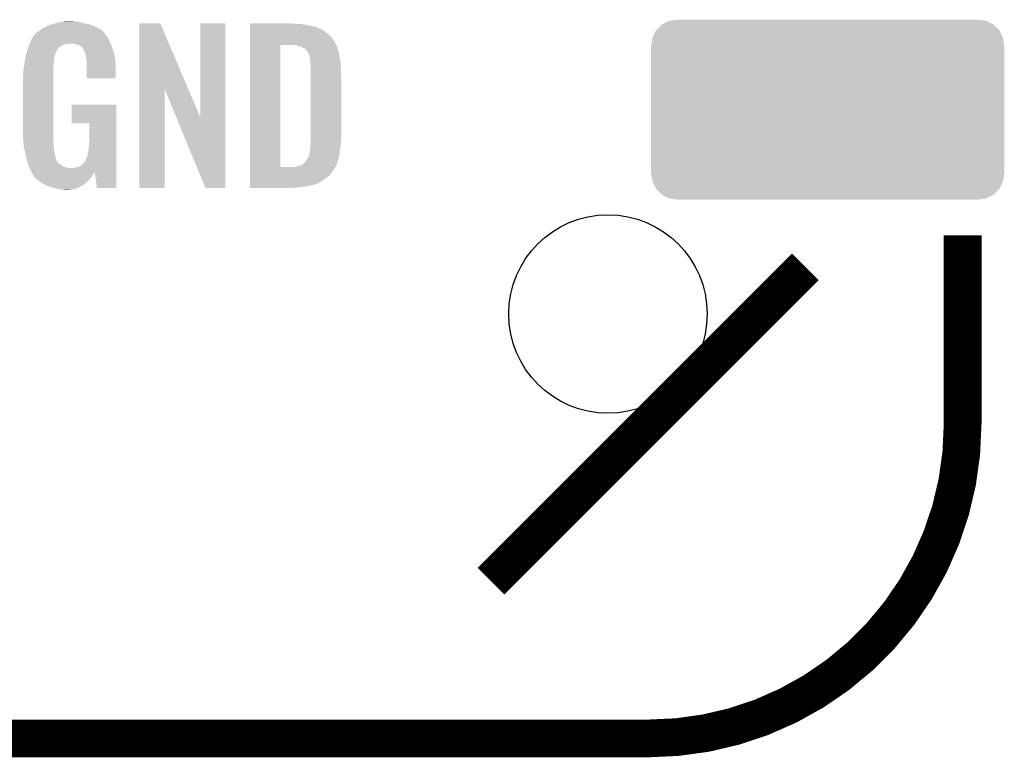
# Model space of a CAD drawing. Extents: x -9 to 122, y -9 to 65.
# Tile 26 of 256: x 18.59 to 26.54, y 5.89 to 11.84. Entities that reach past the tile are written whole.
import ezdxf

# ---------------------------------------------------------------- set-up
doc = ezdxf.new("R2010")
doc.units = 0
doc.layers.get('0').update_dxf_attribs({"linetype": 'CONTINUOUS'})
doc.layers.add('CLICKER_4_FOR_R7FA4M2A_V100_GTO', color=12, linetype='CONTINUOUS')
doc.layers.add('CLICKER_4_FOR_R7FA4M2A_V100_GTS', color=13, linetype='CONTINUOUS')

# ---------------------------------------------------------------- blocks, each defined once
blk = doc.blocks.new('CUSTOM_173')
for points in [[(-1.339342, 0.687306), (-1.284068, 0.715946), (1.33991, 0.687306), (1.283488, 0.715946)], [(-1.284068, 0.715946), (-1.28082, 0.716482), (1.283488, 0.715946), (1.282432, 0.716482)], [(-1.28082, 0.716482), (-1.22047, 0.72644), (1.282432, 0.716482), (1.22047, 0.72644)], [(-1.41455, 0.584362), (-1.386548, 0.64038), (1.41484, 0.584362), (1.386252, 0.64038)], [(-1.386548, 0.64038), (-1.385174, 0.641776), (1.386252, 0.64038), (1.385538, 0.641776)], [(-1.385174, 0.641776), (-1.341302, 0.68629), (1.385538, 0.641776), (1.34093, 0.68629)], [(-1.341302, 0.68629), (-1.339342, 0.687306), (1.34093, 0.68629), (1.33991, 0.687306)], [(-1.42494, 0.5207), (-1.415368, 0.582722), (1.42494, 0.5207), (1.415102, 0.582722)], [(-1.415368, 0.582722), (-1.41455, 0.584362), (1.415102, 0.582722), (1.41484, 0.584362)], [(-1.42621, -0.51943), (-1.42621, 0.51943), (1.42621, -0.51943), (1.42621, 0.51943)], [(-1.424936, 0.51943), (-1.42494, 0.5207), (1.424936, 0.51943), (1.42494, 0.5207)], [(-1.42494, -0.5207), (-1.424936, -0.51943), (1.42494, -0.5207), (1.424936, -0.51943)], [(-1.4151, -0.582722), (-1.42494, -0.5207), (1.415368, -0.582722), (1.42494, -0.5207)], [(-1.41484, -0.584362), (-1.4151, -0.582722), (1.414548, -0.584362), (1.415368, -0.582722)], [(-1.38625, -0.64038), (-1.41484, -0.584362), (1.386548, -0.64038), (1.414548, -0.584362)], [(-1.385538, -0.641776), (-1.38625, -0.64038), (1.385172, -0.641776), (1.386548, -0.64038)], [(-1.340928, -0.68629), (-1.385538, -0.641776), (1.341302, -0.68629), (1.385172, -0.641776)], [(-1.33991, -0.687306), (-1.340928, -0.68629), (1.33934, -0.687306), (1.341302, -0.68629)], [(-1.283486, -0.715946), (-1.33991, -0.687306), (1.284068, -0.715946), (1.33934, -0.687306)], [(-1.282432, -0.716482), (-1.283486, -0.715946), (1.280818, -0.716482), (1.284068, -0.715946)], [(-1.22047, -0.72644), (-1.282432, -0.716482), (1.22047, -0.72644), (1.280818, -0.716482)]]:
    blk.add_solid(points)
blk = doc.blocks.new('ROUND_37')
blk.add_circle((0, 0), 0.8014)

msp = doc.modelspace()

# ---------------------------------------------------------------- linework, layer by layer
at = {"layer": 'CLICKER_4_FOR_R7FA4M2A_V100_GTO', "const_width": 0.3048}
for points in [[(26.20264, 8.57758), (26.20264, 10.10158)], [(22.39264, 7.30758), (24.93264, 9.84758)], [(0.80264, 6.03758), (23.66264, 6.03758)]]:
    msp.add_lwpolyline(points, dxfattribs=at)
msp.add_lwpolyline([(23.66264, 6.03758, 0.4142136), (26.20264, 8.57758)], format="xyb", dxfattribs=at)
at = {"layer": 'CLICKER_4_FOR_R7FA4M2A_V100_GTO'}
for points in [[(18.759592, 11.76528), (18.7706, 11.7729), (19.2405, 11.76528), (19.226108, 11.7729)], [(18.7706, 11.7729), (18.799174, 11.78814), (19.226108, 11.7729), (19.197322, 11.78814)], [(18.799174, 11.78814), (18.8087, 11.79322), (19.197322, 11.78814), (19.183532, 11.79322)], [(18.8087, 11.79322), (18.834098, 11.80338), (19.183532, 11.79322), (19.15595, 11.80338)], [(18.834098, 11.80338), (18.842558, 11.805918), (19.15595, 11.80338), (19.14906, 11.805918)], [(18.842558, 11.805918), (18.8595, 11.811), (19.14906, 11.805918), (19.126196, 11.811)], [(18.8595, 11.811), (18.878124, 11.81608), (19.126196, 11.811), (19.10334, 11.81608)], [(18.878124, 11.81608), (18.887438, 11.81862), (19.10334, 11.81608), (19.09318, 11.81862)], [(18.887438, 11.81862), (18.923, 11.82624), (19.09318, 11.81862), (19.0627, 11.82624)], [(18.923, 11.82624), (18.93951, 11.82878), (19.0627, 11.82624), (19.04238, 11.82878)], [(18.93951, 11.82878), (18.956022, 11.83132), (19.024602, 11.82878), (19.011902, 11.83132)], [(19.552932, 11.280028), (19.55294, 11.813526), (19.949742, 11.280028), (19.723104, 11.813526)], [(19.55294, 11.813526), (19.552942, 11.81354), (19.723104, 11.813526), (19.552942, 11.81354)], [(20.04568, 11.054188), (20.0457, 11.813518), (20.246326, 11.054188), (20.24634, 11.813518)], [(20.0457, 11.813518), (20.045702, 11.81354), (20.24634, 11.813518), (20.045702, 11.81354)], [(20.44702, 11.811), (20.447022, 11.81354), (20.81784, 11.811), (20.7899, 11.81354)], [(20.44702, 11.80846), (20.44702, 11.811), (20.8534, 11.80846), (20.81784, 11.811)], [(20.44702, 11.80338), (20.44702, 11.80846), (20.89404, 11.80338), (20.8534, 11.80846)], [(20.44702, 11.79576), (20.44702, 11.80338), (20.93722, 11.79576), (20.89404, 11.80338)], [(20.44702, 11.785598), (20.44702, 11.79576), (20.977862, 11.785598), (20.93722, 11.79576)], [(20.44702, 11.77036), (20.44702, 11.785598), (21.01342, 11.77036), (20.977862, 11.785598)], [(20.44702, 11.762738), (20.44702, 11.77036), (21.028662, 11.762738), (21.01342, 11.77036)], [(18.67154, 11.66368), (18.68424, 11.69162), (19.316506, 11.66368), (19.30146, 11.69162)], [(18.68424, 11.69162), (18.684242, 11.691622), (19.30146, 11.69162), (19.30146, 11.691622)], [(18.684242, 11.691622), (18.699476, 11.714478), (19.30146, 11.691622), (19.288762, 11.714478)], [(18.699476, 11.714478), (18.69948, 11.714484), (19.288762, 11.714478), (19.288758, 11.714484)], [(18.69948, 11.714484), (18.699494, 11.717026), (19.288758, 11.714484), (19.286724, 11.717026)], [(18.699494, 11.717026), (18.704562, 11.719564), (19.286724, 11.717026), (19.284694, 11.719564)], [(18.704562, 11.719564), (18.710654, 11.72718), (19.284694, 11.719564), (19.2786, 11.72718)], [(18.710654, 11.72718), (18.714716, 11.732256), (19.2786, 11.72718), (19.276062, 11.732256)], [(18.714716, 11.732256), (18.714722, 11.732262), (19.276062, 11.732256), (19.276058, 11.732262)], [(18.714722, 11.732262), (18.73758, 11.75004), (19.276058, 11.732262), (19.258282, 11.75004)], [(18.73758, 11.75004), (18.737582, 11.750042), (19.258282, 11.75004), (19.25828, 11.750042)], [(18.737582, 11.750042), (18.759592, 11.76528), (19.25828, 11.750042), (19.2405, 11.76528)], [(20.447018, 11.666218), (20.44702, 11.6967), (21.13026, 11.666218), (21.10994, 11.6967)], [(20.44702, 11.73734), (20.44702, 11.762738), (21.066762, 11.73734), (21.028662, 11.762738)], [(20.44702, 11.719562), (20.44702, 11.73734), (21.08708, 11.719562), (21.066762, 11.73734)], [(20.44702, 11.6967), (20.44702, 11.719562), (21.10994, 11.6967), (21.08708, 11.719562)], [(18.65122, 11.61034), (18.653154, 11.61542), (18.896752, 11.61034), (18.90014, 11.61542)], [(18.653154, 11.61542), (18.655088, 11.620498), (18.90014, 11.61542), (18.905218, 11.620498)], [(18.655088, 11.620498), (18.65896, 11.630662), (18.905218, 11.620498), (18.92046, 11.630662)], [(18.65896, 11.630662), (18.661862, 11.63828), (18.92046, 11.630662), (18.933158, 11.63828)], [(18.661862, 11.63828), (18.665732, 11.648438), (18.933158, 11.63828), (18.963638, 11.648438)], [(18.665732, 11.648438), (18.665734, 11.64844), (18.963638, 11.648438), (18.976338, 11.64844)], [(18.665734, 11.64844), (18.6667, 11.65098), (18.976338, 11.64844), (18.986498, 11.65098)], [(18.6667, 11.65098), (18.669604, 11.6586), (19.322098, 11.65098), (19.31924, 11.6586)], [(18.669604, 11.6586), (18.67154, 11.66368), (19.31924, 11.6586), (19.316506, 11.66368)], [(19.03222, 11.64844), (19.016978, 11.65098), (19.323052, 11.64844), (19.322098, 11.65098)], [(19.047458, 11.643362), (19.03222, 11.64844), (19.324956, 11.643362), (19.323052, 11.64844)], [(19.062698, 11.64082), (19.047458, 11.643362), (19.325908, 11.64082), (19.324956, 11.643362)], [(19.077938, 11.630662), (19.062698, 11.64082), (19.329718, 11.630662), (19.325908, 11.64082)], [(19.083016, 11.628122), (19.077938, 11.630662), (19.33067, 11.628122), (19.329718, 11.630662)], [(19.091908, 11.617962), (19.083016, 11.628122), (19.33448, 11.617962), (19.33067, 11.628122)], [(19.1008, 11.6078), (19.091908, 11.617962), (19.33769, 11.6078), (19.33448, 11.617962)], [(20.447002, 10.652782), (20.447018, 11.64082), (20.69084, 10.652782), (20.690862, 11.64082)], [(20.447018, 11.64082), (20.447018, 11.666218), (21.142962, 11.64082), (21.13026, 11.666218)], [(20.815302, 11.63828), (20.792438, 11.64082), (21.144232, 11.63828), (21.142962, 11.64082)], [(20.83308, 11.6332), (20.815302, 11.63828), (21.146772, 11.6332), (21.144232, 11.63828)], [(20.848322, 11.630658), (20.83308, 11.6332), (21.148042, 11.630658), (21.146772, 11.6332)], [(20.861022, 11.625578), (20.848322, 11.630658), (21.149312, 11.625578), (21.148042, 11.630658)], [(20.868642, 11.6205), (20.861022, 11.625578), (21.150582, 11.6205), (21.149312, 11.625578)], [(20.868648, 11.620498), (20.868642, 11.6205), (21.150582, 11.620498), (21.150582, 11.6205)], [(20.873724, 11.61796), (20.868648, 11.620498), (21.151534, 11.61796), (21.150582, 11.620498)], [(20.876264, 11.617958), (20.873724, 11.61796), (21.151536, 11.617958), (21.151534, 11.61796)], [(20.888962, 11.610338), (20.876264, 11.617958), (21.154392, 11.610338), (21.151536, 11.617958)], [(18.630898, 11.526518), (18.633208, 11.539218), (18.86458, 11.526518), (18.86712, 11.539218)], [(18.633208, 11.539218), (18.634592, 11.546836), (18.86712, 11.539218), (18.86712, 11.546836)], [(18.634592, 11.546836), (18.63598, 11.55446), (18.86712, 11.546836), (18.86966, 11.55446)], [(18.63598, 11.55446), (18.642214, 11.577318), (18.86966, 11.55446), (18.87728, 11.577318)], [(18.642214, 11.577318), (18.648448, 11.600182), (18.87728, 11.577318), (18.889982, 11.600182)], [(18.648448, 11.600182), (18.65122, 11.61034), (18.889982, 11.600182), (18.896752, 11.61034)], [(19.116038, 11.577324), (19.1008, 11.6078), (19.347314, 11.577324), (19.33769, 11.6078)], [(19.11604, 11.569704), (19.116038, 11.577324), (19.34972, 11.569704), (19.347314, 11.577324)], [(19.116042, 11.5697), (19.11604, 11.569704), (19.34972, 11.5697), (19.34972, 11.569704)], [(19.118578, 11.564624), (19.116042, 11.5697), (19.350566, 11.564624), (19.34972, 11.5697)], [(19.11858, 11.562082), (19.118578, 11.564624), (19.35099, 11.562082), (19.350566, 11.564624)], [(19.12112, 11.54684), (19.11858, 11.562082), (19.35353, 11.54684), (19.35099, 11.562082)], [(19.12366, 11.52398), (19.12112, 11.54684), (19.35734, 11.52398), (19.35353, 11.54684)], [(20.899118, 11.600182), (20.888962, 11.610338), (21.1582, 11.600182), (21.154392, 11.610338)], [(20.89912, 11.60018), (20.899118, 11.600182), (21.158202, 11.60018), (21.1582, 11.600182)], [(20.91436, 11.57732), (20.89912, 11.60018), (21.16506, 11.57732), (21.158202, 11.60018)], [(20.916266, 11.57478), (20.91436, 11.57732), (21.16582, 11.57478), (21.16506, 11.57732)], [(20.92198, 11.567158), (20.916266, 11.57478), (21.166994, 11.567158), (21.16582, 11.57478)], [(20.92452, 11.55954), (20.92198, 11.567158), (21.168166, 11.55954), (21.166994, 11.567158)], [(20.92706, 11.554456), (20.92452, 11.55954), (21.168948, 11.554456), (21.168166, 11.55954)], [(20.92706, 11.55192), (20.92706, 11.554456), (21.169338, 11.55192), (21.168948, 11.554456)], [(20.92833, 11.54176), (20.92706, 11.55192), (21.1709, 11.54176), (21.169338, 11.55192)], [(20.9296, 11.5316), (20.92833, 11.54176), (21.172694, 11.5316), (21.1709, 11.54176)], [(20.93214, 11.50874), (20.9296, 11.5316), (21.176728, 11.50874), (21.172694, 11.5316)], [(18.6182, 11.44778), (18.61896, 11.452858), (18.8595, 11.44778), (18.8595, 11.452858)], [(18.61896, 11.452858), (18.62239, 11.47572), (18.8595, 11.452858), (18.86204, 11.47572)], [(18.62239, 11.47572), (18.625438, 11.496038), (18.86204, 11.47572), (18.86204, 11.496038)], [(18.625438, 11.496038), (18.62582, 11.49858), (18.86204, 11.496038), (18.862402, 11.49858)], [(18.62582, 11.49858), (18.62859, 11.51382), (18.862402, 11.49858), (18.86458, 11.51382)], [(18.62859, 11.51382), (18.630898, 11.526518), (18.86458, 11.51382), (18.86458, 11.526518)], [(19.125838, 11.508738), (19.12366, 11.52398), (19.35988, 11.508738), (19.35734, 11.52398)], [(19.12874, 11.48842), (19.125838, 11.508738), (19.360662, 11.48842), (19.35988, 11.508738)], [(19.12874, 11.4427), (19.12874, 11.48842), (19.36242, 11.4427), (19.360662, 11.48842)], [(20.933336, 11.49858), (20.93214, 11.50874), (21.17852, 11.49858), (21.176728, 11.50874)], [(20.93722, 11.465558), (20.933336, 11.49858), (21.180356, 11.465558), (21.17852, 11.49858)], [(20.93722, 11.45286), (20.93722, 11.465558), (21.18106, 11.45286), (21.180356, 11.465558)], [(20.93722, 11.40206), (20.93722, 11.45286), (21.1836, 11.40206), (21.18106, 11.45286)], [(18.61312, 11.38936), (18.61566, 11.407142), (18.8595, 11.38936), (18.8595, 11.407142)], [(18.61312, 10.922), (18.61312, 11.38936), (18.8595, 10.922), (18.8595, 11.38936)], [(18.61566, 11.42746), (18.6182, 11.44778), (18.8595, 11.42746), (18.8595, 11.44778)], [(18.61566, 11.407142), (18.61566, 11.42746), (18.8595, 11.407142), (18.8595, 11.42746)], [(19.12874, 11.371602), (19.12874, 11.4427), (19.362398, 11.371602), (19.36242, 11.4427)], [(20.93722, 10.89152), (20.93722, 11.40206), (21.1836, 10.89152), (21.1836, 11.40206)], [(19.362398, 11.37158), (19.12874, 11.371602), (19.362398, 11.37158), (19.362398, 11.371602)], [(19.55292, 10.485142), (19.552932, 11.280028), (19.758638, 10.485142), (19.75866, 11.280028)], [(19.851752, 11.054188), (19.75866, 11.280028), (20.04568, 11.054188), (19.949742, 11.280028)], [(19.00682, 11.005842), (19.00684, 11.158198), (19.367494, 11.005842), (19.3675, 11.158198)], [(19.00684, 11.158198), (19.006842, 11.15822), (19.3675, 11.158198), (19.006842, 11.15822)], [(19.149038, 11.00582), (19.00682, 11.005842), (19.367494, 11.00582), (19.367494, 11.005842)], [(19.14906, 10.881358), (19.149038, 11.00582), (19.36749, 10.881358), (19.367494, 11.00582)], [(20.086316, 10.485134), (19.851752, 11.054188), (20.246318, 10.485134), (20.246326, 11.054188)], [(18.615408, 10.85342), (18.61312, 10.922), (18.8595, 10.85342), (18.8595, 10.922)], [(18.61566, 10.845802), (18.615408, 10.85342), (18.860454, 10.845802), (18.8595, 10.85342)], [(18.61793, 10.833098), (18.61566, 10.845802), (18.86204, 10.833098), (18.860454, 10.845802)], [(18.622918, 10.805158), (18.61793, 10.833098), (18.86204, 10.805158), (18.86204, 10.833098)], [(19.14398, 10.802618), (19.14652, 10.84072), (19.367488, 10.802618), (19.367488, 10.84072)], [(19.14652, 10.84072), (19.14906, 10.881358), (19.367488, 10.84072), (19.36749, 10.881358)], [(20.93214, 10.795), (20.93468, 10.81786), (21.174074, 10.795), (21.176932, 10.81786)], [(20.93468, 10.843262), (20.936372, 10.86358), (21.179496, 10.843262), (21.18106, 10.86358)], [(20.93468, 10.83056), (20.93468, 10.843262), (21.17852, 10.83056), (21.179496, 10.843262)], [(20.93468, 10.81786), (20.93468, 10.83056), (21.176932, 10.81786), (21.17852, 10.83056)], [(20.936372, 10.86358), (20.93722, 10.87374), (21.18106, 10.86358), (21.181982, 10.87374)], [(20.93722, 10.87374), (20.93722, 10.89152), (21.181982, 10.87374), (21.1836, 10.89152)], [(18.627454, 10.77976), (18.622918, 10.805158), (18.86712, 10.77976), (18.86204, 10.805158)], [(18.62836, 10.77468), (18.627454, 10.77976), (18.868044, 10.77468), (18.86712, 10.77976)], [(18.639906, 10.723878), (18.62836, 10.77468), (18.877282, 10.723878), (18.868044, 10.77468)], [(19.1262, 10.728958), (19.13382, 10.746742), (19.367484, 10.728958), (19.367486, 10.746742)], [(19.13382, 10.746742), (19.1389, 10.77214), (19.367486, 10.746742), (19.367486, 10.77214)], [(19.1389, 10.77214), (19.14398, 10.802618), (19.367486, 10.77214), (19.367488, 10.802618)], [(20.914358, 10.726418), (20.92198, 10.74166), (21.162644, 10.726418), (21.166454, 10.74166)], [(20.92198, 10.74166), (20.924156, 10.74928), (21.166454, 10.74166), (21.16836, 10.74928)], [(20.924156, 10.74928), (20.92706, 10.759436), (21.16836, 10.74928), (21.169628, 10.759436)], [(20.92706, 10.761976), (20.929598, 10.769598), (21.169946, 10.761976), (21.170898, 10.769598)], [(20.92706, 10.759436), (20.92706, 10.761976), (21.169628, 10.759436), (21.169946, 10.761976)], [(20.929598, 10.769598), (20.9296, 10.779758), (21.170898, 10.769598), (21.172168, 10.779758)], [(20.9296, 10.779758), (20.93214, 10.795), (21.172168, 10.779758), (21.174074, 10.795)], [(18.64106, 10.7188), (18.639906, 10.723878), (18.87954, 10.7188), (18.877282, 10.723878)], [(18.646394, 10.70102), (18.64106, 10.7188), (18.887442, 10.70102), (18.87954, 10.7188)], [(18.647158, 10.698476), (18.646394, 10.70102), (18.889982, 10.698476), (18.887442, 10.70102)], [(18.64868, 10.6934), (18.647158, 10.698476), (18.892522, 10.6934), (18.889982, 10.698476)], [(18.651728, 10.683238), (18.64868, 10.6934), (18.902682, 10.683238), (18.892522, 10.6934)], [(18.654014, 10.67562), (18.651728, 10.683238), (18.91538, 10.67562), (18.902682, 10.683238)], [(18.656298, 10.668), (18.654014, 10.67562), (18.924526, 10.668), (18.91538, 10.67562)], [(18.658478, 10.662918), (18.656298, 10.668), (18.930624, 10.662918), (18.924526, 10.668)], [(18.662832, 10.652758), (18.658478, 10.662918), (18.950942, 10.652758), (18.930624, 10.662918)], [(19.04746, 10.65276), (19.067782, 10.65784), (19.367482, 10.65276), (19.367482, 10.65784)], [(19.067782, 10.65784), (19.08556, 10.668002), (19.367482, 10.65784), (19.367482, 10.668002)], [(19.08556, 10.668002), (19.10334, 10.68578), (19.367482, 10.668002), (19.367484, 10.68578)], [(19.10334, 10.68578), (19.116042, 10.703562), (19.367484, 10.68578), (19.367484, 10.703562)], [(19.116042, 10.703562), (19.11858, 10.706104), (19.367484, 10.703562), (19.367484, 10.706104)], [(19.11858, 10.706104), (19.1262, 10.728958), (19.367484, 10.706104), (19.367484, 10.728958)], [(20.810218, 10.6553), (20.84832, 10.66546), (21.137878, 10.6553), (21.142958, 10.66546)], [(20.84832, 10.66546), (20.866098, 10.670538), (21.142958, 10.66546), (21.145498, 10.670538)], [(20.866098, 10.670538), (20.8661, 10.67054), (21.145498, 10.670538), (21.1455, 10.67054)], [(20.8661, 10.67054), (20.88134, 10.68324), (21.1455, 10.67054), (21.149732, 10.68324)], [(20.88134, 10.68324), (20.886422, 10.688322), (21.149732, 10.68324), (21.151426, 10.688322)], [(20.886422, 10.688322), (20.89912, 10.70356), (21.151426, 10.688322), (21.156506, 10.70356)], [(20.89912, 10.70356), (20.902506, 10.708642), (21.156506, 10.70356), (21.1582, 10.708642)], [(20.902506, 10.708642), (20.914358, 10.726418), (21.1582, 10.708642), (21.162644, 10.726418)], [(18.665008, 10.64768), (18.662832, 10.652758), (18.973802, 10.64768), (18.950942, 10.652758)], [(18.666098, 10.64514), (18.665008, 10.64768), (19.001738, 10.64514), (18.973802, 10.64768)], [(18.67154, 10.63244), (18.666098, 10.64514), (19.367482, 10.63244), (19.367482, 10.64514)], [(18.67916, 10.6172), (18.67154, 10.63244), (19.367482, 10.6172), (19.367482, 10.63244)], [(18.68058, 10.613654), (18.67916, 10.6172), (19.367482, 10.613654), (19.367482, 10.6172)], [(18.68058, 10.613652), (18.68058, 10.613654), (19.19224, 10.613652), (19.19226, 10.613654)], [(18.681196, 10.612114), (18.68058, 10.613652), (19.192234, 10.612114), (19.19224, 10.613652)], [(18.68221, 10.609578), (18.681196, 10.612114), (19.189698, 10.609578), (19.192234, 10.612114)], [(18.68424, 10.6045), (18.68221, 10.609578), (19.186796, 10.6045), (19.189698, 10.609578)], [(18.692708, 10.5918), (18.68424, 10.6045), (19.17954, 10.5918), (19.186796, 10.6045)], [(18.6944, 10.58926), (18.692708, 10.5918), (19.177846, 10.58926), (19.17954, 10.5918)], [(18.696934, 10.586726), (18.6944, 10.58926), (19.176156, 10.586726), (19.177846, 10.58926)], [(18.69694, 10.584184), (18.696934, 10.586726), (19.174462, 10.584184), (19.176156, 10.586726)], [(18.708372, 10.568938), (18.69694, 10.584184), (19.164298, 10.568938), (19.174462, 10.584184)], [(19.014442, 10.64514), (19.029682, 10.64768), (19.367482, 10.64514), (19.367482, 10.64768)], [(19.029682, 10.64768), (19.04746, 10.65276), (19.367482, 10.64768), (19.367482, 10.65276)], [(19.210018, 10.48514), (19.19226, 10.613654), (19.367478, 10.48514), (19.367482, 10.613654)], [(20.447, 10.59688), (20.447002, 10.61974), (21.09724, 10.59688), (21.11502, 10.61974)], [(20.447, 10.57402), (20.447, 10.59688), (21.076918, 10.57402), (21.09724, 10.59688)], [(20.447002, 10.65276), (20.447002, 10.652782), (20.779738, 10.65276), (20.69084, 10.652782)], [(20.447002, 10.64006), (20.447002, 10.65276), (21.12772, 10.64006), (21.136186, 10.65276)], [(20.447002, 10.61974), (20.447002, 10.64006), (21.11502, 10.61974), (21.12772, 10.64006)], [(20.779738, 10.65276), (20.794966, 10.655298), (21.136186, 10.65276), (21.137878, 10.655298)], [(20.794966, 10.655298), (20.794978, 10.6553), (21.137878, 10.655298), (21.137878, 10.6553)], [(18.712178, 10.563862), (18.708372, 10.568938), (19.159728, 10.563862), (19.164298, 10.568938)], [(18.7325, 10.54862), (18.712178, 10.563862), (19.14601, 10.54862), (19.159728, 10.563862)], [(18.739698, 10.54354), (18.7325, 10.54862), (19.14144, 10.54354), (19.14601, 10.54862)], [(18.77568, 10.518142), (18.739698, 10.54354), (19.113732, 10.518142), (19.14144, 10.54354)], [(18.781086, 10.515598), (18.77568, 10.518142), (19.110958, 10.515598), (19.113732, 10.518142)], [(18.818858, 10.49782), (18.781086, 10.515598), (19.081326, 10.49782), (19.110958, 10.515598)], [(18.837148, 10.49274), (18.818858, 10.49782), (19.07286, 10.49274), (19.081326, 10.49782)], [(20.447, 10.53338), (20.447, 10.57402), (21.015958, 10.53338), (21.076918, 10.57402)], [(20.447, 10.530838), (20.447, 10.53338), (21.01088, 10.530838), (21.015958, 10.53338)], [(20.447, 10.52322), (20.447, 10.530838), (21.00072, 10.52322), (21.01088, 10.530838)], [(20.447, 10.515602), (20.447, 10.52322), (20.980402, 10.515602), (21.00072, 10.52322)], [(20.447, 10.50798), (20.447, 10.515602), (20.952462, 10.50798), (20.980402, 10.515602)], [(20.447, 10.50036), (20.447, 10.50798), (20.91436, 10.50036), (20.952462, 10.50798)], [(20.447, 10.49274), (20.447, 10.50036), (20.873722, 10.49274), (20.91436, 10.50036)], [(18.86458, 10.48512), (18.837148, 10.49274), (19.052176, 10.48512), (19.07286, 10.49274)], [(18.902678, 10.47496), (18.86458, 10.48512), (19.024598, 10.47496), (19.052176, 10.48512)], [(18.923, 10.47242), (18.902678, 10.47496), (18.99666, 10.47242), (19.024598, 10.47496)], [(18.950938, 10.46988), (18.938238, 10.47242), (18.968722, 10.46988), (18.99666, 10.47242)], [(19.367478, 10.48512), (19.210018, 10.48514), (19.367478, 10.48512), (19.367478, 10.48514)], [(19.758638, 10.48512), (19.55292, 10.485142), (19.758638, 10.48512), (19.758638, 10.485142)], [(20.246318, 10.48512), (20.086316, 10.485134), (20.246318, 10.48512), (20.246318, 10.485134)], [(20.447, 10.48766), (20.447, 10.49274), (20.82546, 10.48766), (20.873722, 10.49274)], [(20.447, 10.485142), (20.447, 10.48766), (20.770064, 10.485142), (20.82546, 10.48766)], [(20.76958, 10.48512), (20.447, 10.485142), (20.76958, 10.48512), (20.770064, 10.485142)]]:
    msp.add_solid(points, dxfattribs=at)

# ---------------------------------------------------------------- block references
at = {"layer": 'CLICKER_4_FOR_R7FA4M2A_V100_GTS'}
for name, p in [('CUSTOM_173', (25.11298, 11.11758)), ('ROUND_37', (23.33752, 9.46658))]:
    msp.add_blockref(name, p, dxfattribs=at)

doc.saveas('drawing.dxf')
